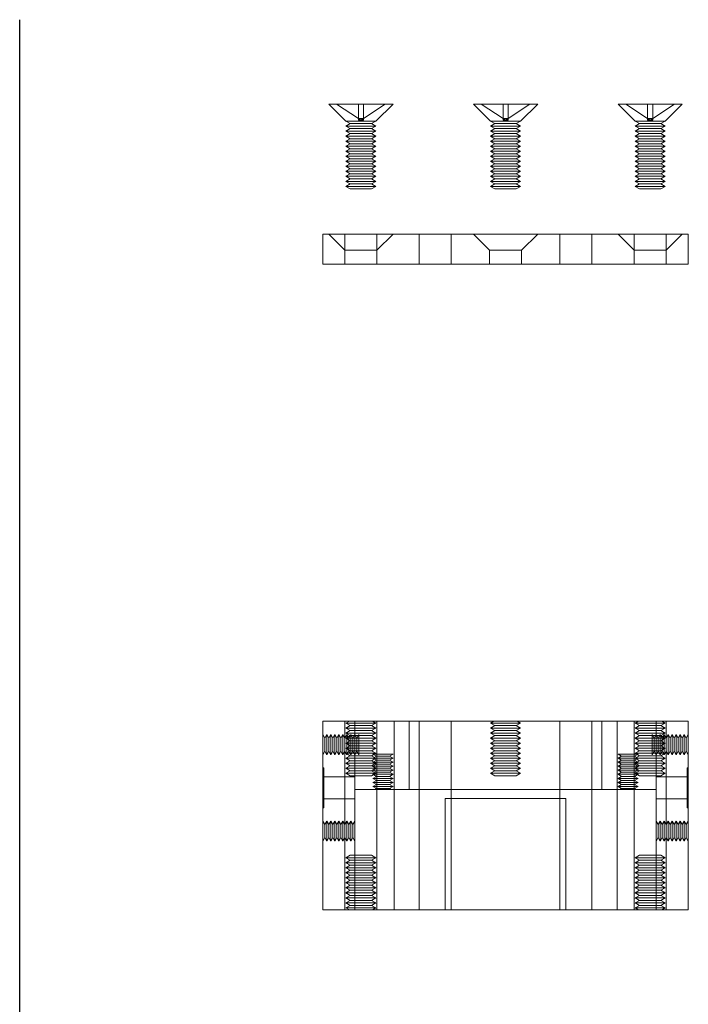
# Model space of a CAD drawing. Header units: millimetres. Extents: x -259 to 118, y 110 to 585.
# Tile 19 of 22: x -56 to 11, y 487 to 585. Entities that reach past the tile are written whole.
import ezdxf

# ---------------------------------------------------------------- set-up
doc = ezdxf.new("R2010")
doc.units = ezdxf.units.MM
doc.header["$MEASUREMENT"] = 0

msp = doc.modelspace()

# ---------------------------------------------------------------- linework, layer by layer
msp.add_line((-55.598, 192.441), (-55.598, 585.182))
at = {"color": 0, "linetype": 'Continuous', "lineweight": 0, "extrusion": (0, 1, 0)}
for p, q in [((-18.42, 576.786), (-24.82, 576.786)), ((-23.12, 575.086), (-24.82, 576.786)), ((-20.12, 575.086), (-18.42, 576.786)), ((-4.02, 576.786), (-10.42, 576.786)), ((-8.72, 575.086), (-10.42, 576.786)), ((-5.72, 575.086), (-4.02, 576.786)), ((10.38, 576.786), (3.98, 576.786)), ((5.68, 575.086), (3.98, 576.786)), ((8.68, 575.086), (10.38, 576.786)), ((-23.12, 575.086), (-20.12, 575.086)), ((-22.687, 574.836), (-23.12, 575.086)), ((-22.687, 574.836), (-23.12, 574.586)), ((-23.12, 574.586), (-20.12, 574.586)), ((-22.687, 574.336), (-23.12, 574.586)), ((-22.687, 574.836), (-21.62, 574.836)), ((-21.62, 574.836), (-20.553, 574.836)), ((-20.553, 574.836), (-20.12, 575.086)), ((-20.553, 574.836), (-20.12, 574.586)), ((-20.553, 574.336), (-20.12, 574.586)), ((-8.72, 575.086), (-5.72, 575.086)), ((-8.287, 574.836), (-8.72, 575.086)), ((-8.287, 574.836), (-8.72, 574.586)), ((-8.72, 574.586), (-5.72, 574.586)), ((-8.287, 574.336), (-8.72, 574.586)), ((-8.287, 574.836), (-7.22, 574.836)), ((-7.22, 574.836), (-6.153, 574.836)), ((-6.153, 574.836), (-5.72, 575.086)), ((-6.153, 574.836), (-5.72, 574.586)), ((-6.153, 574.336), (-5.72, 574.586)), ((5.68, 575.086), (8.68, 575.086)), ((6.113, 574.836), (5.68, 575.086)), ((6.113, 574.836), (5.68, 574.586)), ((5.68, 574.586), (8.68, 574.586)), ((6.113, 574.336), (5.68, 574.586)), ((6.113, 574.836), (7.18, 574.836)), ((7.18, 574.836), (8.247, 574.836)), ((8.247, 574.836), (8.68, 575.086)), ((8.247, 574.836), (8.68, 574.586)), ((8.247, 574.336), (8.68, 574.586)), ((-22.687, 574.336), (-23.12, 574.086)), ((-23.12, 574.086), (-20.12, 574.086)), ((-22.687, 573.836), (-23.12, 574.086)), ((-22.687, 573.836), (-23.12, 573.586)), ((-23.12, 573.586), (-20.12, 573.586)), ((-22.687, 573.336), (-23.12, 573.586)), ((-22.687, 574.336), (-21.62, 574.336)), ((-22.687, 573.836), (-21.62, 573.836)), ((-21.62, 574.336), (-20.553, 574.336)), ((-21.62, 573.836), (-20.553, 573.836)), ((-20.553, 574.336), (-20.12, 574.086)), ((-20.553, 573.836), (-20.12, 574.086)), ((-20.553, 573.836), (-20.12, 573.586)), ((-20.553, 573.336), (-20.12, 573.586)), ((-8.287, 574.336), (-8.72, 574.086)), ((-8.72, 574.086), (-5.72, 574.086)), ((-8.287, 573.836), (-8.72, 574.086)), ((-8.287, 573.836), (-8.72, 573.586)), ((-8.72, 573.586), (-5.72, 573.586)), ((-8.287, 573.336), (-8.72, 573.586)), ((-8.287, 574.336), (-7.22, 574.336)), ((-8.287, 573.836), (-7.22, 573.836)), ((-7.22, 574.336), (-6.153, 574.336)), ((-7.22, 573.836), (-6.153, 573.836)), ((-6.153, 574.336), (-5.72, 574.086)), ((-6.153, 573.836), (-5.72, 574.086)), ((-6.153, 573.836), (-5.72, 573.586)), ((-6.153, 573.336), (-5.72, 573.586)), ((6.113, 574.336), (5.68, 574.086)), ((5.68, 574.086), (8.68, 574.086)), ((6.113, 573.836), (5.68, 574.086)), ((6.113, 573.836), (5.68, 573.586)), ((5.68, 573.586), (8.68, 573.586)), ((6.113, 573.336), (5.68, 573.586)), ((6.113, 574.336), (7.18, 574.336)), ((6.113, 573.836), (7.18, 573.836)), ((7.18, 574.336), (8.247, 574.336)), ((7.18, 573.836), (8.247, 573.836)), ((8.247, 574.336), (8.68, 574.086)), ((8.247, 573.836), (8.68, 574.086)), ((8.247, 573.836), (8.68, 573.586)), ((8.247, 573.336), (8.68, 573.586)), ((-22.687, 573.336), (-23.12, 573.086)), ((-20.12, 573.086), (-23.12, 573.086)), ((-22.687, 572.836), (-23.12, 573.086)), ((-22.687, 572.836), (-23.12, 572.586)), ((-23.12, 572.586), (-20.12, 572.586)), ((-22.687, 572.336), (-23.12, 572.586)), ((-22.687, 573.336), (-21.62, 573.336)), ((-22.687, 572.836), (-21.62, 572.836)), ((-21.62, 573.336), (-20.553, 573.336)), ((-21.62, 572.836), (-20.553, 572.836)), ((-20.553, 573.336), (-20.12, 573.086)), ((-20.553, 572.836), (-20.12, 573.086)), ((-20.553, 572.836), (-20.12, 572.586)), ((-20.553, 572.336), (-20.12, 572.586)), ((-8.287, 573.336), (-8.72, 573.086)), ((-5.72, 573.086), (-8.72, 573.086)), ((-8.287, 572.836), (-8.72, 573.086)), ((-8.287, 572.836), (-8.72, 572.586)), ((-8.72, 572.586), (-5.72, 572.586)), ((-8.287, 572.336), (-8.72, 572.586)), ((-8.287, 573.336), (-7.22, 573.336)), ((-8.287, 572.836), (-7.22, 572.836)), ((-7.22, 573.336), (-6.153, 573.336)), ((-7.22, 572.836), (-6.153, 572.836)), ((-6.153, 573.336), (-5.72, 573.086)), ((-6.153, 572.836), (-5.72, 573.086)), ((-6.153, 572.836), (-5.72, 572.586)), ((-6.153, 572.336), (-5.72, 572.586)), ((6.113, 573.336), (5.68, 573.086)), ((8.68, 573.086), (5.68, 573.086)), ((6.113, 572.836), (5.68, 573.086)), ((6.113, 572.836), (5.68, 572.586)), ((5.68, 572.586), (8.68, 572.586)), ((6.113, 572.336), (5.68, 572.586)), ((6.113, 573.336), (7.18, 573.336)), ((6.113, 572.836), (7.18, 572.836)), ((7.18, 573.336), (8.247, 573.336)), ((7.18, 572.836), (8.247, 572.836)), ((8.247, 573.336), (8.68, 573.086)), ((8.247, 572.836), (8.68, 573.086)), ((8.247, 572.836), (8.68, 572.586)), ((8.247, 572.336), (8.68, 572.586)), ((-22.687, 572.336), (-23.12, 572.086)), ((-23.12, 572.086), (-20.12, 572.086)), ((-22.687, 571.836), (-23.12, 572.086)), ((-22.687, 571.836), (-23.12, 571.586)), ((-23.12, 571.586), (-20.12, 571.586)), ((-22.687, 571.336), (-23.12, 571.586)), ((-22.687, 572.336), (-21.62, 572.336)), ((-22.687, 571.836), (-21.62, 571.836)), ((-21.62, 572.336), (-20.553, 572.336)), ((-21.62, 571.836), (-20.553, 571.836)), ((-20.553, 572.336), (-20.12, 572.086)), ((-20.553, 571.836), (-20.12, 572.086)), ((-20.553, 571.836), (-20.12, 571.586)), ((-20.553, 571.336), (-20.12, 571.586)), ((-8.287, 572.336), (-8.72, 572.086)), ((-8.72, 572.086), (-5.72, 572.086)), ((-8.287, 571.836), (-8.72, 572.086)), ((-8.287, 571.836), (-8.72, 571.586)), ((-8.72, 571.586), (-5.72, 571.586)), ((-8.287, 571.336), (-8.72, 571.586)), ((-8.287, 572.336), (-7.22, 572.336)), ((-8.287, 571.836), (-7.22, 571.836)), ((-7.22, 572.336), (-6.153, 572.336)), ((-7.22, 571.836), (-6.153, 571.836)), ((-6.153, 572.336), (-5.72, 572.086)), ((-6.153, 571.836), (-5.72, 572.086)), ((-6.153, 571.836), (-5.72, 571.586)), ((-6.153, 571.336), (-5.72, 571.586)), ((6.113, 572.336), (5.68, 572.086)), ((5.68, 572.086), (8.68, 572.086)), ((6.113, 571.836), (5.68, 572.086)), ((6.113, 571.836), (5.68, 571.586)), ((5.68, 571.586), (8.68, 571.586)), ((6.113, 571.336), (5.68, 571.586)), ((6.113, 572.336), (7.18, 572.336)), ((6.113, 571.836), (7.18, 571.836)), ((7.18, 572.336), (8.247, 572.336)), ((7.18, 571.836), (8.247, 571.836)), ((8.247, 572.336), (8.68, 572.086)), ((8.247, 571.836), (8.68, 572.086)), ((8.247, 571.836), (8.68, 571.586)), ((8.247, 571.336), (8.68, 571.586)), ((-22.687, 571.336), (-23.12, 571.086)), ((-20.12, 571.086), (-23.12, 571.086)), ((-22.687, 570.836), (-23.12, 571.086)), ((-22.687, 570.836), (-23.12, 570.586)), ((-23.12, 570.586), (-20.12, 570.586)), ((-22.687, 570.336), (-23.12, 570.586)), ((-22.687, 571.336), (-21.62, 571.336)), ((-22.687, 570.836), (-21.62, 570.836)), ((-21.62, 571.336), (-20.553, 571.336)), ((-21.62, 570.836), (-20.553, 570.836)), ((-20.553, 571.336), (-20.12, 571.086)), ((-20.553, 570.836), (-20.12, 571.086)), ((-20.553, 570.836), (-20.12, 570.586)), ((-20.553, 570.336), (-20.12, 570.586)), ((-8.287, 571.336), (-8.72, 571.086)), ((-5.72, 571.086), (-8.72, 571.086)), ((-8.287, 570.836), (-8.72, 571.086)), ((-8.287, 570.836), (-8.72, 570.586)), ((-8.72, 570.586), (-5.72, 570.586)), ((-8.287, 570.336), (-8.72, 570.586)), ((-8.287, 571.336), (-7.22, 571.336)), ((-8.287, 570.836), (-7.22, 570.836)), ((-7.22, 571.336), (-6.153, 571.336)), ((-7.22, 570.836), (-6.153, 570.836)), ((-6.153, 571.336), (-5.72, 571.086)), ((-6.153, 570.836), (-5.72, 571.086)), ((-6.153, 570.836), (-5.72, 570.586)), ((-6.153, 570.336), (-5.72, 570.586)), ((6.113, 571.336), (5.68, 571.086)), ((8.68, 571.086), (5.68, 571.086)), ((6.113, 570.836), (5.68, 571.086)), ((6.113, 570.836), (5.68, 570.586)), ((5.68, 570.586), (8.68, 570.586)), ((6.113, 570.336), (5.68, 570.586)), ((6.113, 571.336), (7.18, 571.336)), ((6.113, 570.836), (7.18, 570.836)), ((7.18, 571.336), (8.247, 571.336)), ((7.18, 570.836), (8.247, 570.836)), ((8.247, 571.336), (8.68, 571.086)), ((8.247, 570.836), (8.68, 571.086)), ((8.247, 570.836), (8.68, 570.586)), ((8.247, 570.336), (8.68, 570.586)), ((-22.687, 570.336), (-23.12, 570.086)), ((-23.12, 570.086), (-20.12, 570.086)), ((-22.687, 569.836), (-23.12, 570.086)), ((-22.687, 569.836), (-23.12, 569.586)), ((-22.687, 570.336), (-21.62, 570.336)), ((-22.687, 569.836), (-21.62, 569.836)), ((-21.62, 570.336), (-20.553, 570.336)), ((-21.62, 569.836), (-20.553, 569.836)), ((-20.553, 570.336), (-20.12, 570.086)), ((-20.553, 569.836), (-20.12, 570.086)), ((-20.553, 569.836), (-20.12, 569.586)), ((-8.287, 570.336), (-8.72, 570.086)), ((-8.72, 570.086), (-5.72, 570.086)), ((-8.287, 569.836), (-8.72, 570.086)), ((-8.287, 569.836), (-8.72, 569.586)), ((-8.287, 570.336), (-7.22, 570.336)), ((-8.287, 569.836), (-7.22, 569.836)), ((-7.22, 570.336), (-6.153, 570.336)), ((-7.22, 569.836), (-6.153, 569.836)), ((-6.153, 570.336), (-5.72, 570.086)), ((-6.153, 569.836), (-5.72, 570.086)), ((-6.153, 569.836), (-5.72, 569.586)), ((6.113, 570.336), (5.68, 570.086)), ((5.68, 570.086), (8.68, 570.086)), ((6.113, 569.836), (5.68, 570.086)), ((6.113, 569.836), (5.68, 569.586)), ((6.113, 570.336), (7.18, 570.336)), ((6.113, 569.836), (7.18, 569.836)), ((7.18, 570.336), (8.247, 570.336)), ((7.18, 569.836), (8.247, 569.836)), ((8.247, 570.336), (8.68, 570.086)), ((8.247, 569.836), (8.68, 570.086)), ((8.247, 569.836), (8.68, 569.586)), ((-20.12, 569.586), (-23.12, 569.586)), ((-22.687, 569.336), (-23.12, 569.586)), ((-22.687, 569.336), (-23.12, 569.086)), ((-23.12, 569.086), (-20.12, 569.086)), ((-22.687, 568.836), (-23.12, 569.086)), ((-22.687, 568.836), (-23.12, 568.586)), ((-22.687, 569.336), (-21.62, 569.336)), ((-22.687, 568.836), (-21.62, 568.836)), ((-21.62, 569.336), (-20.553, 569.336)), ((-21.62, 568.836), (-20.553, 568.836)), ((-20.553, 569.336), (-20.12, 569.586)), ((-20.553, 569.336), (-20.12, 569.086)), ((-20.553, 568.836), (-20.12, 569.086)), ((-20.553, 568.836), (-20.12, 568.586)), ((-5.72, 569.586), (-8.72, 569.586)), ((-8.287, 569.336), (-8.72, 569.586)), ((-8.287, 569.336), (-8.72, 569.086)), ((-8.72, 569.086), (-5.72, 569.086)), ((-8.287, 568.836), (-8.72, 569.086)), ((-8.287, 568.836), (-8.72, 568.586)), ((-8.287, 569.336), (-7.22, 569.336)), ((-8.287, 568.836), (-7.22, 568.836)), ((-7.22, 569.336), (-6.153, 569.336)), ((-7.22, 568.836), (-6.153, 568.836)), ((-6.153, 569.336), (-5.72, 569.586)), ((-6.153, 569.336), (-5.72, 569.086)), ((-6.153, 568.836), (-5.72, 569.086)), ((-6.153, 568.836), (-5.72, 568.586)), ((8.68, 569.586), (5.68, 569.586)), ((6.113, 569.336), (5.68, 569.586)), ((6.113, 569.336), (5.68, 569.086)), ((5.68, 569.086), (8.68, 569.086)), ((6.113, 568.836), (5.68, 569.086)), ((6.113, 568.836), (5.68, 568.586)), ((6.113, 569.336), (7.18, 569.336)), ((6.113, 568.836), (7.18, 568.836)), ((7.18, 569.336), (8.247, 569.336)), ((7.18, 568.836), (8.247, 568.836)), ((8.247, 569.336), (8.68, 569.586)), ((8.247, 569.336), (8.68, 569.086)), ((8.247, 568.836), (8.68, 569.086)), ((8.247, 568.836), (8.68, 568.586)), ((-20.12, 568.586), (-23.12, 568.586)), ((-22.687, 568.336), (-23.12, 568.586)), ((-22.687, 568.336), (-21.62, 568.336)), ((-21.62, 568.336), (-20.553, 568.336)), ((-20.553, 568.336), (-20.12, 568.586)), ((-5.72, 568.586), (-8.72, 568.586)), ((-8.287, 568.336), (-8.72, 568.586)), ((-8.287, 568.336), (-7.22, 568.336)), ((-7.22, 568.336), (-6.153, 568.336)), ((-6.153, 568.336), (-5.72, 568.586)), ((8.68, 568.586), (5.68, 568.586)), ((6.113, 568.336), (5.68, 568.586)), ((6.113, 568.336), (7.18, 568.336)), ((7.18, 568.336), (8.247, 568.336)), ((8.247, 568.336), (8.68, 568.586)), ((-25.42, 563.834), (10.98, 563.834)), ((-25.42, 560.834), (-25.42, 563.834)), ((10.98, 560.834), (10.98, 563.834)), ((-25.42, 560.834), (10.98, 560.834)), ((-25.42, 496.544), (-25.42, 515.344)), ((-25.42, 515.344), (10.98, 515.344)), ((10.98, 496.544), (10.98, 515.344)), ((-13.24, 496.544), (-13.24, 507.644)), ((-13.24, 507.644), (-1.2, 507.644)), ((-1.2, 496.544), (-1.2, 507.644)), ((-25.42, 496.544), (-13.24, 496.544)), ((-1.2, 496.544), (-13.24, 496.544)), ((10.98, 496.544), (-1.2, 496.544))]:
    msp.add_line(p, q, dxfattribs=at)
at = {"color": 5, "linetype": 'ByBlock', "lineweight": 0, "extrusion": (0, 1, 0)}
for p, q in [((-24.037, 576.786), (-21.872, 575.346)), ((-21.872, 576.786), (-21.872, 575.346)), ((-19.203, 576.786), (-21.368, 575.346)), ((-21.368, 576.786), (-21.368, 575.346)), ((-9.637, 576.786), (-7.472, 575.346)), ((-7.472, 576.786), (-7.472, 575.346)), ((-4.803, 576.786), (-6.968, 575.346)), ((-6.968, 576.786), (-6.968, 575.346)), ((4.763, 576.786), (6.928, 575.346)), ((6.928, 576.786), (6.928, 575.346)), ((9.597, 576.786), (7.432, 575.346)), ((7.432, 576.786), (7.432, 575.346)), ((-21.872, 575.346), (-21.62, 575.178)), ((-21.872, 575.346), (-21.368, 575.346)), ((-21.872, 575.346), (-21.872, 575.178)), ((-21.62, 575.178), (-21.872, 575.178)), ((-21.368, 575.346), (-21.62, 575.178)), ((-21.368, 575.178), (-21.62, 575.178)), ((-21.368, 575.346), (-21.368, 575.178)), ((-7.472, 575.346), (-7.22, 575.178)), ((-7.472, 575.346), (-6.968, 575.346)), ((-7.472, 575.346), (-7.472, 575.178)), ((-7.22, 575.178), (-7.472, 575.178)), ((-6.968, 575.346), (-7.22, 575.178)), ((-6.968, 575.178), (-7.22, 575.178)), ((-6.968, 575.346), (-6.968, 575.178)), ((6.928, 575.346), (7.18, 575.178)), ((6.928, 575.346), (7.432, 575.346)), ((6.928, 575.346), (6.928, 575.178)), ((7.18, 575.178), (6.928, 575.178)), ((7.432, 575.346), (7.18, 575.178)), ((7.432, 575.178), (7.18, 575.178)), ((7.432, 575.346), (7.432, 575.178)), ((-23.22, 562.234), (-24.82, 563.834)), ((-23.22, 563.834), (-23.22, 562.234)), ((-20.02, 563.834), (-20.02, 562.234)), ((-20.02, 562.234), (-18.42, 563.834)), ((-15.82, 563.834), (-15.82, 560.834)), ((-12.62, 563.834), (-12.62, 560.834)), ((-8.82, 562.234), (-10.42, 563.834)), ((-5.62, 562.234), (-4.02, 563.834)), ((-1.82, 563.834), (-1.82, 560.834)), ((1.38, 563.834), (1.38, 560.834)), ((5.58, 562.234), (3.98, 563.834)), ((5.58, 563.834), (5.58, 562.234)), ((8.78, 563.834), (8.78, 562.234)), ((8.78, 562.234), (10.38, 563.834)), ((-23.22, 562.234), (-20.02, 562.234)), ((-23.22, 560.834), (-23.22, 562.234)), ((-20.02, 560.834), (-20.02, 562.234)), ((-8.82, 562.234), (-5.62, 562.234)), ((-8.82, 560.834), (-8.82, 562.234)), ((-5.62, 560.834), (-5.62, 562.234)), ((5.58, 562.234), (8.78, 562.234)), ((5.58, 560.834), (5.58, 562.234)), ((8.78, 560.834), (8.78, 562.234)), ((-23.22, 515.344), (-23.22, 496.544)), ((-22.773, 515.344), (-23.12, 515.144)), ((-23.12, 515.144), (-20.12, 515.144)), ((-22.687, 514.894), (-23.12, 515.144)), ((-22.687, 514.894), (-23.12, 514.644)), ((-22.687, 514.894), (-21.62, 514.894)), ((-22.22, 508.544), (-22.22, 515.344)), ((-21.62, 514.894), (-20.553, 514.894)), ((-20.553, 514.894), (-20.12, 515.144)), ((-20.553, 514.894), (-20.12, 514.644)), ((-20.466, 515.344), (-20.12, 515.144)), ((-20.02, 515.344), (-20.02, 496.544)), ((-18.32, 508.544), (-18.32, 515.344)), ((-16.82, 508.544), (-16.82, 515.344)), ((-15.82, 515.344), (-15.82, 496.544)), ((-12.62, 515.344), (-12.62, 496.544)), ((-8.373, 515.344), (-8.72, 515.144)), ((-8.72, 515.144), (-5.72, 515.144)), ((-8.287, 514.894), (-8.72, 515.144)), ((-8.287, 514.894), (-8.72, 514.644)), ((-6.153, 514.894), (-8.287, 514.894)), ((-6.153, 514.894), (-5.72, 515.144)), ((-6.153, 514.894), (-5.72, 514.644)), ((-6.066, 515.344), (-5.72, 515.144)), ((-1.82, 496.544), (-1.82, 515.344)), ((1.38, 496.544), (1.38, 515.344)), ((2.38, 508.544), (2.38, 515.344)), ((3.881, 508.544), (3.881, 515.344)), ((5.58, 496.544), (5.58, 515.344)), ((6.027, 515.344), (5.68, 515.144)), ((8.68, 515.144), (5.68, 515.144)), ((6.113, 514.894), (5.68, 515.144)), ((6.113, 514.894), (5.68, 514.644)), ((7.18, 514.894), (6.113, 514.894)), ((8.247, 514.894), (7.18, 514.894)), ((7.78, 508.544), (7.78, 515.344)), ((8.247, 514.894), (8.68, 515.144)), ((8.247, 514.894), (8.68, 514.644)), ((8.334, 515.344), (8.68, 515.144)), ((8.78, 496.544), (8.78, 515.344)), ((-25.22, 513.647), (-25.42, 513.994)), ((-25.22, 513.647), (-25.02, 513.994)), ((-25.02, 512.994), (-25.02, 513.994)), ((-24.82, 513.647), (-25.02, 513.994)), ((-24.82, 513.647), (-24.62, 513.994)), ((-24.62, 512.994), (-24.62, 513.994)), ((-24.42, 513.647), (-24.62, 513.994)), ((-24.42, 513.647), (-24.22, 513.994)), ((-24.22, 512.994), (-24.22, 513.994)), ((-24.02, 513.647), (-24.22, 513.994)), ((-24.02, 513.647), (-23.82, 513.994)), ((-23.82, 512.994), (-23.82, 513.994)), ((-23.62, 513.647), (-23.82, 513.994)), ((-23.62, 513.647), (-23.42, 513.994)), ((-23.42, 512.994), (-23.42, 513.994)), ((-23.22, 513.647), (-23.42, 513.994)), ((-23.22, 513.647), (-23.02, 513.994)), ((-20.12, 514.644), (-23.12, 514.644)), ((-22.687, 514.394), (-23.12, 514.644)), ((-22.687, 514.394), (-23.12, 514.144)), ((-23.12, 514.144), (-20.12, 514.144)), ((-22.687, 513.894), (-23.12, 514.144)), ((-22.687, 513.894), (-23.12, 513.644)), ((-23.02, 512.994), (-23.02, 513.994)), ((-22.82, 513.647), (-23.02, 513.994)), ((-22.82, 513.647), (-22.62, 513.994)), ((-22.687, 514.394), (-21.62, 514.394)), ((-22.687, 513.894), (-21.62, 513.894)), ((-22.62, 512.994), (-22.62, 513.994)), ((-22.42, 513.647), (-22.62, 513.994)), ((-22.42, 513.647), (-22.22, 513.994)), ((-22.22, 512.994), (-22.22, 513.994)), ((-22.02, 513.647), (-22.22, 513.994)), ((-22.02, 513.647), (-21.82, 513.994)), ((-21.82, 512.994), (-21.82, 513.994)), ((-21.62, 514.394), (-20.553, 514.394)), ((-21.62, 513.894), (-20.553, 513.894)), ((-20.553, 514.394), (-20.12, 514.644)), ((-20.553, 514.394), (-20.12, 514.144)), ((-20.553, 513.894), (-20.12, 514.144)), ((-20.553, 513.894), (-20.12, 513.644)), ((-8.72, 514.644), (-5.72, 514.644)), ((-8.287, 514.394), (-8.72, 514.644)), ((-8.287, 514.394), (-8.72, 514.144)), ((-5.72, 514.144), (-8.72, 514.144)), ((-8.287, 513.894), (-8.72, 514.144)), ((-8.287, 513.894), (-8.72, 513.644)), ((-6.153, 514.394), (-8.287, 514.394)), ((-6.153, 513.894), (-8.287, 513.894)), ((-6.153, 514.394), (-5.72, 514.644)), ((-6.153, 514.394), (-5.72, 514.144)), ((-6.153, 513.894), (-5.72, 514.144)), ((-6.153, 513.894), (-5.72, 513.644)), ((5.68, 514.644), (8.68, 514.644)), ((6.113, 514.394), (5.68, 514.644)), ((6.113, 514.394), (5.68, 514.144)), ((8.68, 514.144), (5.68, 514.144)), ((6.113, 513.894), (5.68, 514.144)), ((6.113, 513.894), (5.68, 513.644)), ((7.18, 514.394), (6.113, 514.394)), ((7.18, 513.894), (6.113, 513.894)), ((8.247, 514.394), (7.18, 514.394)), ((8.247, 513.894), (7.18, 513.894)), ((7.38, 512.994), (7.38, 513.994)), ((7.58, 513.647), (7.38, 513.994)), ((7.58, 513.647), (7.78, 513.994)), ((7.78, 512.994), (7.78, 513.994)), ((7.98, 513.647), (7.78, 513.994)), ((7.98, 513.647), (8.18, 513.994)), ((8.18, 512.994), (8.18, 513.994)), ((8.38, 513.647), (8.18, 513.994)), ((8.247, 514.394), (8.68, 514.644)), ((8.247, 514.394), (8.68, 514.144)), ((8.247, 513.894), (8.68, 514.144)), ((8.247, 513.894), (8.68, 513.644)), ((8.38, 513.647), (8.58, 513.994)), ((8.58, 512.994), (8.58, 513.994)), ((8.78, 513.647), (8.58, 513.994)), ((8.78, 513.647), (8.98, 513.994)), ((8.98, 512.994), (8.98, 513.994)), ((9.18, 513.647), (8.98, 513.994)), ((9.18, 513.647), (9.38, 513.994)), ((9.38, 512.994), (9.38, 513.994)), ((9.58, 513.647), (9.38, 513.994)), ((9.58, 513.647), (9.78, 513.994)), ((9.78, 512.994), (9.78, 513.994)), ((9.98, 513.647), (9.78, 513.994)), ((9.98, 513.647), (10.18, 513.994)), ((10.18, 512.994), (10.18, 513.994)), ((10.38, 513.647), (10.18, 513.994)), ((10.38, 513.647), (10.58, 513.994)), ((10.58, 512.994), (10.58, 513.994)), ((10.78, 513.647), (10.58, 513.994)), ((10.78, 513.647), (10.98, 513.994)), ((-25.22, 513.647), (-25.22, 512.34)), ((-25.02, 511.994), (-25.02, 512.994)), ((-24.82, 513.647), (-24.82, 512.34)), ((-24.62, 511.994), (-24.62, 512.994)), ((-24.42, 513.647), (-24.42, 512.34)), ((-24.22, 511.994), (-24.22, 512.994)), ((-24.02, 513.647), (-24.02, 512.34)), ((-23.82, 511.994), (-23.82, 512.994)), ((-23.62, 513.647), (-23.62, 512.34)), ((-23.42, 511.994), (-23.42, 512.994)), ((-23.12, 513.644), (-20.12, 513.644)), ((-22.687, 513.394), (-23.12, 513.644)), ((-22.687, 513.394), (-23.12, 513.144)), ((-23.12, 513.144), (-20.12, 513.144)), ((-22.687, 512.894), (-23.12, 513.144)), ((-22.687, 512.894), (-23.12, 512.644)), ((-23.02, 511.994), (-23.02, 512.994)), ((-22.82, 513.647), (-22.82, 512.34)), ((-22.687, 513.394), (-21.62, 513.394)), ((-22.687, 512.894), (-21.62, 512.894)), ((-22.62, 511.994), (-22.62, 512.994)), ((-22.42, 513.647), (-22.42, 512.34)), ((-22.22, 511.994), (-22.22, 512.994)), ((-22.02, 513.647), (-22.02, 512.34)), ((-21.82, 511.994), (-21.82, 512.994)), ((-21.62, 513.394), (-20.553, 513.394)), ((-21.62, 512.894), (-20.553, 512.894)), ((-20.553, 513.394), (-20.12, 513.644)), ((-20.553, 513.394), (-20.12, 513.144)), ((-20.553, 512.894), (-20.12, 513.144)), ((-20.553, 512.894), (-20.12, 512.644)), ((-5.72, 513.644), (-8.72, 513.644)), ((-8.287, 513.394), (-8.72, 513.644)), ((-8.287, 513.394), (-8.72, 513.144)), ((-5.72, 513.144), (-8.72, 513.144)), ((-8.287, 512.894), (-8.72, 513.144)), ((-8.287, 512.894), (-8.72, 512.644)), ((-6.153, 513.394), (-8.287, 513.394)), ((-6.153, 512.894), (-8.287, 512.894)), ((-6.153, 513.394), (-5.72, 513.644)), ((-6.153, 513.394), (-5.72, 513.144)), ((-6.153, 512.894), (-5.72, 513.144)), ((-6.153, 512.894), (-5.72, 512.644)), ((8.68, 513.644), (5.68, 513.644)), ((6.113, 513.394), (5.68, 513.644)), ((6.113, 513.394), (5.68, 513.144)), ((8.68, 513.144), (5.68, 513.144)), ((6.113, 512.894), (5.68, 513.144)), ((6.113, 512.894), (5.68, 512.644)), ((7.18, 513.394), (6.113, 513.394)), ((7.18, 512.894), (6.113, 512.894)), ((8.247, 513.394), (7.18, 513.394)), ((8.247, 512.894), (7.18, 512.894)), ((7.38, 511.994), (7.38, 512.994)), ((7.58, 513.647), (7.58, 512.34)), ((7.78, 511.994), (7.78, 512.994)), ((7.98, 513.647), (7.98, 512.34)), ((8.18, 511.994), (8.18, 512.994)), ((8.247, 513.394), (8.68, 513.644)), ((8.247, 513.394), (8.68, 513.144)), ((8.247, 512.894), (8.68, 513.144)), ((8.247, 512.894), (8.68, 512.644)), ((8.38, 513.647), (8.38, 512.34)), ((8.58, 511.994), (8.58, 512.994)), ((8.98, 511.994), (8.98, 512.994)), ((9.18, 513.647), (9.18, 512.34)), ((9.38, 511.994), (9.38, 512.994)), ((9.58, 513.647), (9.58, 512.34)), ((9.78, 511.994), (9.78, 512.994)), ((9.98, 513.647), (9.98, 512.34)), ((10.18, 511.994), (10.18, 512.994)), ((10.38, 513.647), (10.38, 512.34)), ((10.58, 511.994), (10.58, 512.994)), ((10.78, 513.647), (10.78, 512.34)), ((-25.22, 512.34), (-25.42, 511.994)), ((-25.22, 512.34), (-25.02, 511.994)), ((-24.82, 512.34), (-25.02, 511.994)), ((-24.82, 512.34), (-24.62, 511.994)), ((-24.42, 512.34), (-24.62, 511.994)), ((-24.42, 512.34), (-24.22, 511.994)), ((-24.02, 512.34), (-24.22, 511.994)), ((-24.02, 512.34), (-23.82, 511.994)), ((-23.62, 512.34), (-23.82, 511.994)), ((-23.62, 512.34), (-23.42, 511.994)), ((-23.22, 512.34), (-23.42, 511.994)), ((-23.22, 512.34), (-23.02, 511.994)), ((-20.12, 512.644), (-23.12, 512.644)), ((-22.687, 512.394), (-23.12, 512.644)), ((-22.687, 512.394), (-23.12, 512.144)), ((-23.12, 512.144), (-20.12, 512.144)), ((-22.687, 511.894), (-23.12, 512.144)), ((-22.687, 511.894), (-23.12, 511.644)), ((-22.82, 512.34), (-23.02, 511.994)), ((-22.82, 512.34), (-22.62, 511.994)), ((-22.687, 512.394), (-21.62, 512.394)), ((-22.687, 511.894), (-21.62, 511.894)), ((-22.42, 512.34), (-22.62, 511.994)), ((-22.42, 512.34), (-22.22, 511.994)), ((-22.02, 512.34), (-22.22, 511.994)), ((-22.02, 512.34), (-21.82, 511.994)), ((-21.62, 512.394), (-20.553, 512.394)), ((-21.62, 511.894), (-20.553, 511.894)), ((-20.553, 512.394), (-20.12, 512.644)), ((-20.553, 512.394), (-20.12, 512.144)), ((-20.553, 511.894), (-20.12, 512.144)), ((-20.553, 511.894), (-20.12, 511.644)), ((-20.42, 512.044), (-19.42, 512.044)), ((-20.073, 511.844), (-20.42, 512.044)), ((-20.073, 511.844), (-20.42, 511.644)), ((-18.766, 511.844), (-20.073, 511.844)), ((-19.42, 512.044), (-18.42, 512.044)), ((-18.766, 511.844), (-18.42, 512.044)), ((-18.766, 511.844), (-18.42, 511.644)), ((-8.72, 512.644), (-5.72, 512.644)), ((-8.287, 512.394), (-8.72, 512.644)), ((-8.287, 512.394), (-8.72, 512.144)), ((-5.72, 512.144), (-8.72, 512.144)), ((-8.287, 511.894), (-8.72, 512.144)), ((-8.287, 511.894), (-8.72, 511.644)), ((-6.153, 512.394), (-8.287, 512.394)), ((-6.153, 511.894), (-8.287, 511.894)), ((-6.153, 512.394), (-5.72, 512.644)), ((-6.153, 512.394), (-5.72, 512.144)), ((-6.153, 511.894), (-5.72, 512.144)), ((-6.153, 511.894), (-5.72, 511.644)), ((4.98, 512.044), (3.98, 512.044)), ((4.327, 511.844), (3.98, 512.044)), ((4.327, 511.844), (3.98, 511.644)), ((4.327, 511.844), (5.634, 511.844)), ((5.98, 512.044), (4.98, 512.044)), ((5.634, 511.844), (5.98, 512.044)), ((5.634, 511.844), (5.98, 511.644)), ((5.68, 512.644), (8.68, 512.644)), ((6.113, 512.394), (5.68, 512.644)), ((6.113, 512.394), (5.68, 512.144)), ((8.68, 512.144), (5.68, 512.144)), ((6.113, 511.894), (5.68, 512.144)), ((6.113, 511.894), (5.68, 511.644)), ((7.18, 512.394), (6.113, 512.394)), ((7.18, 511.894), (6.113, 511.894)), ((8.247, 512.394), (7.18, 512.394)), ((8.247, 511.894), (7.18, 511.894)), ((7.58, 512.34), (7.38, 511.994)), ((7.58, 512.34), (7.78, 511.994)), ((7.98, 512.34), (7.78, 511.994)), ((7.98, 512.34), (8.18, 511.994)), ((8.38, 512.34), (8.18, 511.994)), ((8.247, 512.394), (8.68, 512.644)), ((8.247, 512.394), (8.68, 512.144)), ((8.247, 511.894), (8.68, 512.144)), ((8.247, 511.894), (8.68, 511.644)), ((8.38, 512.34), (8.58, 511.994)), ((8.78, 512.34), (8.58, 511.994)), ((8.78, 512.34), (8.98, 511.994)), ((9.18, 512.34), (8.98, 511.994)), ((9.18, 512.34), (9.38, 511.994)), ((9.58, 512.34), (9.38, 511.994)), ((9.58, 512.34), (9.78, 511.994)), ((9.98, 512.34), (9.78, 511.994)), ((9.98, 512.34), (10.18, 511.994)), ((10.38, 512.34), (10.18, 511.994)), ((10.38, 512.34), (10.58, 511.994)), ((10.78, 512.34), (10.58, 511.994)), ((10.78, 512.34), (10.98, 511.994)), ((-23.12, 511.644), (-20.12, 511.644)), ((-22.687, 511.394), (-23.12, 511.644)), ((-22.687, 511.394), (-23.12, 511.144)), ((-20.12, 511.144), (-23.12, 511.144)), ((-22.687, 510.894), (-23.12, 511.144)), ((-22.687, 510.894), (-23.12, 510.644)), ((-22.687, 511.394), (-21.62, 511.394)), ((-22.687, 510.894), (-20.553, 510.894)), ((-21.62, 511.394), (-20.553, 511.394)), ((-20.553, 511.394), (-20.12, 511.644)), ((-20.553, 511.394), (-20.12, 511.144)), ((-20.553, 510.894), (-20.12, 511.144)), ((-20.553, 510.894), (-20.12, 510.644)), ((-20.073, 511.444), (-20.42, 511.644)), ((-20.073, 511.444), (-20.42, 511.244)), ((-20.42, 511.244), (-19.42, 511.244)), ((-20.073, 511.044), (-20.42, 511.244)), ((-20.073, 511.044), (-20.42, 510.844)), ((-20.42, 510.844), (-19.42, 510.844)), ((-20.073, 510.644), (-20.42, 510.844)), ((-20.12, 511.644), (-19.42, 511.644)), ((-18.766, 511.444), (-20.073, 511.444)), ((-18.766, 511.044), (-20.073, 511.044)), ((-19.42, 511.644), (-18.42, 511.644)), ((-19.42, 511.244), (-18.42, 511.244)), ((-19.42, 510.844), (-18.42, 510.844)), ((-18.766, 511.444), (-18.42, 511.644)), ((-18.766, 511.444), (-18.42, 511.244)), ((-18.766, 511.044), (-18.42, 511.244)), ((-18.766, 511.044), (-18.42, 510.844)), ((-18.766, 510.644), (-18.42, 510.844)), ((-5.72, 511.644), (-8.72, 511.644)), ((-8.287, 511.394), (-8.72, 511.644)), ((-8.287, 511.394), (-8.72, 511.144)), ((-5.72, 511.144), (-8.72, 511.144)), ((-8.287, 510.894), (-8.72, 511.144)), ((-8.287, 510.894), (-8.72, 510.644)), ((-6.153, 511.394), (-8.287, 511.394)), ((-6.153, 510.894), (-8.287, 510.894)), ((-6.153, 511.394), (-5.72, 511.644)), ((-6.153, 511.394), (-5.72, 511.144)), ((-6.153, 510.894), (-5.72, 511.144)), ((-6.153, 510.894), (-5.72, 510.644)), ((4.98, 511.644), (3.98, 511.644)), ((4.327, 511.444), (3.98, 511.644)), ((4.327, 511.444), (3.98, 511.244)), ((4.98, 511.244), (3.98, 511.244)), ((4.327, 511.044), (3.98, 511.244)), ((4.327, 511.044), (3.98, 510.844)), ((4.98, 510.844), (3.98, 510.844)), ((4.327, 510.644), (3.98, 510.844)), ((4.327, 511.444), (5.634, 511.444)), ((4.327, 511.044), (5.634, 511.044)), ((5.68, 511.644), (4.98, 511.644)), ((5.98, 511.244), (4.98, 511.244)), ((5.98, 510.844), (4.98, 510.844)), ((5.634, 511.444), (5.98, 511.644)), ((5.634, 511.444), (5.98, 511.244)), ((5.634, 511.044), (5.98, 511.244)), ((5.634, 511.044), (5.98, 510.844)), ((5.634, 510.644), (5.98, 510.844)), ((8.68, 511.644), (5.68, 511.644)), ((6.113, 511.394), (5.68, 511.644)), ((6.113, 511.394), (5.68, 511.144)), ((5.68, 511.144), (8.68, 511.144)), ((6.113, 510.894), (5.68, 511.144)), ((6.113, 510.894), (5.68, 510.644)), ((7.18, 511.394), (6.113, 511.394)), ((8.247, 510.894), (6.113, 510.894)), ((8.247, 511.394), (7.18, 511.394)), ((8.247, 511.394), (8.68, 511.644)), ((8.247, 511.394), (8.68, 511.144)), ((8.247, 510.894), (8.68, 511.144)), ((8.247, 510.894), (8.68, 510.644)), ((-25.42, 510.694), (-25.32, 510.694)), ((-25.32, 506.694), (-25.32, 510.694)), ((-23.12, 510.644), (-20.12, 510.644)), ((-22.687, 510.394), (-23.12, 510.644)), ((-22.687, 510.394), (-23.12, 510.144)), ((-20.12, 510.144), (-23.12, 510.144)), ((-22.687, 509.894), (-23.12, 510.144)), ((-22.687, 510.394), (-20.553, 510.394)), ((-22.687, 509.894), (-21.62, 509.894)), ((-21.62, 509.894), (-20.553, 509.894)), ((-20.553, 510.394), (-20.12, 510.644)), ((-20.553, 510.394), (-20.12, 510.144)), ((-20.553, 509.894), (-20.12, 510.144)), ((-20.073, 510.644), (-20.42, 510.444)), ((-20.42, 510.444), (-19.42, 510.444)), ((-20.073, 510.244), (-20.42, 510.444)), ((-20.073, 510.244), (-20.42, 510.044)), ((-20.42, 510.044), (-19.42, 510.044)), ((-20.073, 509.844), (-20.42, 510.044)), ((-20.073, 509.844), (-20.42, 509.644)), ((-18.766, 510.644), (-20.073, 510.644)), ((-18.766, 510.244), (-20.073, 510.244)), ((-18.766, 509.844), (-20.073, 509.844)), ((-19.42, 510.444), (-18.42, 510.444)), ((-19.42, 510.044), (-18.42, 510.044)), ((-18.766, 510.644), (-18.42, 510.444)), ((-18.766, 510.244), (-18.42, 510.444)), ((-18.766, 510.244), (-18.42, 510.044)), ((-18.766, 509.844), (-18.42, 510.044)), ((-18.766, 509.844), (-18.42, 509.644)), ((-8.72, 510.644), (-5.72, 510.644)), ((-8.287, 510.394), (-8.72, 510.644)), ((-8.287, 510.394), (-8.72, 510.144)), ((-8.72, 510.144), (-5.72, 510.144)), ((-8.287, 509.894), (-8.72, 510.144)), ((-8.287, 510.394), (-6.153, 510.394)), ((-6.153, 509.894), (-8.287, 509.894)), ((-6.153, 510.394), (-5.72, 510.644)), ((-6.153, 510.394), (-5.72, 510.144)), ((-6.153, 509.894), (-5.72, 510.144)), ((4.327, 510.644), (3.98, 510.444)), ((4.98, 510.444), (3.98, 510.444)), ((4.327, 510.244), (3.98, 510.444)), ((4.327, 510.244), (3.98, 510.044)), ((4.98, 510.044), (3.98, 510.044)), ((4.327, 509.844), (3.98, 510.044)), ((4.327, 509.844), (3.98, 509.644)), ((4.327, 510.644), (5.634, 510.644)), ((4.327, 510.244), (5.634, 510.244)), ((4.327, 509.844), (5.634, 509.844)), ((5.98, 510.444), (4.98, 510.444)), ((5.98, 510.044), (4.98, 510.044)), ((5.634, 510.644), (5.98, 510.444)), ((5.634, 510.244), (5.98, 510.444)), ((5.634, 510.244), (5.98, 510.044)), ((5.634, 509.844), (5.98, 510.044)), ((5.634, 509.844), (5.98, 509.644)), ((8.68, 510.644), (5.68, 510.644)), ((6.113, 510.394), (5.68, 510.644)), ((6.113, 510.394), (5.68, 510.144)), ((5.68, 510.144), (8.68, 510.144)), ((6.113, 509.894), (5.68, 510.144)), ((8.247, 510.394), (6.113, 510.394)), ((7.18, 509.894), (6.113, 509.894)), ((8.247, 509.894), (7.18, 509.894)), ((8.247, 510.394), (8.68, 510.644)), ((8.247, 510.394), (8.68, 510.144)), ((8.247, 509.894), (8.68, 510.144)), ((10.88, 506.694), (10.88, 510.694)), ((10.88, 510.694), (10.98, 510.694)), ((-25.32, 509.794), (-22.22, 509.794)), ((-20.42, 509.644), (-19.42, 509.644)), ((-20.073, 509.444), (-20.42, 509.644)), ((-20.073, 509.444), (-20.42, 509.244)), ((-20.42, 509.244), (-19.42, 509.244)), ((-20.073, 509.044), (-20.42, 509.244)), ((-20.073, 509.044), (-20.42, 508.844)), ((-20.42, 508.844), (-19.42, 508.844)), ((-20.073, 508.644), (-20.42, 508.844)), ((-18.766, 509.444), (-20.073, 509.444)), ((-18.766, 509.044), (-20.073, 509.044)), ((-19.42, 509.644), (-18.42, 509.644)), ((-19.42, 509.244), (-18.42, 509.244)), ((-19.42, 508.844), (-18.42, 508.844)), ((-18.766, 509.444), (-18.42, 509.644)), ((-18.766, 509.444), (-18.42, 509.244)), ((-18.766, 509.044), (-18.42, 509.244)), ((-18.766, 509.044), (-18.42, 508.844)), ((-18.766, 508.644), (-18.42, 508.844)), ((4.98, 509.644), (3.98, 509.644)), ((4.327, 509.444), (3.98, 509.644)), ((4.327, 509.444), (3.98, 509.244)), ((4.98, 509.244), (3.98, 509.244)), ((4.327, 509.044), (3.98, 509.244)), ((4.327, 509.044), (3.98, 508.844)), ((4.98, 508.844), (3.98, 508.844)), ((4.327, 508.644), (3.98, 508.844)), ((4.327, 509.444), (5.634, 509.444)), ((4.327, 509.044), (5.634, 509.044)), ((5.98, 509.644), (4.98, 509.644)), ((5.98, 509.244), (4.98, 509.244)), ((5.98, 508.844), (4.98, 508.844)), ((5.634, 509.444), (5.98, 509.644)), ((5.634, 509.444), (5.98, 509.244)), ((5.634, 509.044), (5.98, 509.244)), ((5.634, 509.044), (5.98, 508.844)), ((5.634, 508.644), (5.98, 508.844)), ((7.78, 509.794), (10.88, 509.794)), ((-22.22, 508.544), (-20.22, 508.544)), ((-22.22, 496.544), (-22.22, 508.544)), ((-20.073, 508.644), (-20.247, 508.544)), ((-16.82, 508.544), (-20.22, 508.544)), ((-18.766, 508.644), (-20.073, 508.644)), ((-18.766, 508.644), (-18.593, 508.544)), ((-18.32, 508.544), (-18.32, 496.544)), ((-11.82, 508.544), (-16.82, 508.544)), ((-2.62, 508.544), (-11.82, 508.544)), ((-2.62, 508.544), (2.38, 508.544)), ((2.38, 508.544), (5.78, 508.544)), ((3.881, 508.544), (3.881, 496.544)), ((4.327, 508.644), (4.153, 508.544)), ((4.327, 508.644), (5.634, 508.644)), ((5.634, 508.644), (5.807, 508.544)), ((7.78, 508.544), (5.78, 508.544)), ((7.78, 496.544), (7.78, 508.544)), ((-25.32, 507.594), (-22.22, 507.594)), ((7.78, 507.594), (10.88, 507.594)), ((-25.42, 506.694), (-25.32, 506.694)), ((10.88, 506.694), (10.98, 506.694)), ((-25.22, 505.047), (-25.42, 505.394)), ((-25.22, 505.047), (-25.02, 505.394)), ((-25.22, 505.047), (-25.22, 503.74)), ((-25.02, 504.394), (-25.02, 505.394)), ((-24.82, 505.047), (-25.02, 505.394)), ((-24.82, 505.047), (-24.62, 505.394)), ((-24.82, 505.047), (-24.82, 503.74)), ((-24.62, 504.394), (-24.62, 505.394)), ((-24.42, 505.047), (-24.62, 505.394)), ((-24.42, 505.047), (-24.22, 505.394)), ((-24.42, 505.047), (-24.42, 503.74)), ((-24.22, 504.394), (-24.22, 505.394)), ((-24.02, 505.047), (-24.22, 505.394)), ((-24.02, 505.047), (-23.82, 505.394)), ((-24.02, 505.047), (-24.02, 503.74)), ((-23.82, 504.394), (-23.82, 505.394)), ((-23.62, 505.047), (-23.82, 505.394)), ((-23.62, 505.047), (-23.42, 505.394)), ((-23.62, 505.047), (-23.62, 503.74)), ((-23.42, 504.394), (-23.42, 505.394)), ((-23.22, 505.047), (-23.42, 505.394)), ((-23.22, 505.047), (-23.02, 505.394)), ((-23.02, 504.394), (-23.02, 505.394)), ((-22.82, 505.047), (-23.02, 505.394)), ((-22.82, 505.047), (-22.62, 505.394)), ((-22.82, 505.047), (-22.82, 503.74)), ((-22.62, 504.394), (-22.62, 505.394)), ((-22.42, 505.047), (-22.62, 505.394)), ((-22.42, 505.047), (-22.22, 505.394)), ((-22.42, 505.047), (-22.42, 503.74)), ((-22.22, 504.394), (-22.22, 505.394)), ((-22.22, 505.394), (-22.22, 505.394)), ((7.78, 504.394), (7.78, 505.394)), ((7.78, 505.394), (7.78, 505.394)), ((7.98, 505.047), (7.78, 505.394)), ((7.98, 505.047), (8.18, 505.394)), ((7.98, 505.047), (7.98, 503.74)), ((8.18, 504.394), (8.18, 505.394)), ((8.38, 505.047), (8.18, 505.394)), ((8.38, 505.047), (8.58, 505.394)), ((8.38, 505.047), (8.38, 503.74)), ((8.58, 504.394), (8.58, 505.394)), ((8.78, 505.047), (8.58, 505.394)), ((8.78, 505.047), (8.98, 505.394)), ((8.98, 504.394), (8.98, 505.394)), ((9.18, 505.047), (8.98, 505.394)), ((9.18, 505.047), (9.38, 505.394)), ((9.18, 505.047), (9.18, 503.74)), ((9.38, 504.394), (9.38, 505.394)), ((9.58, 505.047), (9.38, 505.394)), ((9.58, 505.047), (9.78, 505.394)), ((9.58, 505.047), (9.58, 503.74)), ((9.78, 504.394), (9.78, 505.394)), ((9.98, 505.047), (9.78, 505.394)), ((9.98, 505.047), (10.18, 505.394)), ((9.98, 505.047), (9.98, 503.74)), ((10.18, 504.394), (10.18, 505.394)), ((10.38, 505.047), (10.18, 505.394)), ((10.38, 505.047), (10.58, 505.394)), ((10.38, 505.047), (10.38, 503.74)), ((10.58, 504.394), (10.58, 505.394)), ((10.78, 505.047), (10.58, 505.394)), ((10.78, 505.047), (10.98, 505.394)), ((10.78, 505.047), (10.78, 503.74)), ((-25.02, 503.394), (-25.02, 504.394)), ((-24.62, 503.394), (-24.62, 504.394)), ((-24.22, 503.394), (-24.22, 504.394)), ((-23.82, 503.394), (-23.82, 504.394)), ((-23.42, 503.394), (-23.42, 504.394)), ((-23.02, 503.394), (-23.02, 504.394)), ((-22.62, 503.394), (-22.62, 504.394)), ((-22.22, 503.394), (-22.22, 504.394)), ((7.78, 503.394), (7.78, 504.394)), ((8.18, 503.394), (8.18, 504.394)), ((8.58, 503.394), (8.58, 504.394)), ((8.98, 503.394), (8.98, 504.394)), ((9.38, 503.394), (9.38, 504.394)), ((9.78, 503.394), (9.78, 504.394)), ((10.18, 503.394), (10.18, 504.394)), ((10.58, 503.394), (10.58, 504.394)), ((-25.22, 503.74), (-25.42, 503.394)), ((-25.22, 503.74), (-25.02, 503.394)), ((-24.82, 503.74), (-25.02, 503.394)), ((-24.82, 503.74), (-24.62, 503.394)), ((-24.42, 503.74), (-24.62, 503.394)), ((-24.42, 503.74), (-24.22, 503.394)), ((-24.02, 503.74), (-24.22, 503.394)), ((-24.02, 503.74), (-23.82, 503.394)), ((-23.62, 503.74), (-23.82, 503.394)), ((-23.62, 503.74), (-23.42, 503.394)), ((-23.22, 503.74), (-23.42, 503.394)), ((-23.22, 503.74), (-23.02, 503.394)), ((-22.82, 503.74), (-23.02, 503.394)), ((-22.82, 503.74), (-22.62, 503.394)), ((-22.42, 503.74), (-22.62, 503.394)), ((-22.42, 503.74), (-22.22, 503.394)), ((-22.22, 503.394), (-22.22, 503.394)), ((7.98, 503.74), (7.78, 503.394)), ((7.78, 503.394), (7.78, 503.394)), ((7.98, 503.74), (8.18, 503.394)), ((8.38, 503.74), (8.18, 503.394)), ((8.38, 503.74), (8.58, 503.394)), ((8.78, 503.74), (8.58, 503.394)), ((8.78, 503.74), (8.98, 503.394)), ((9.18, 503.74), (8.98, 503.394)), ((9.18, 503.74), (9.38, 503.394)), ((9.58, 503.74), (9.38, 503.394)), ((9.58, 503.74), (9.78, 503.394)), ((9.98, 503.74), (9.78, 503.394)), ((9.98, 503.74), (10.18, 503.394)), ((10.38, 503.74), (10.18, 503.394)), ((10.38, 503.74), (10.58, 503.394)), ((10.78, 503.74), (10.58, 503.394)), ((10.78, 503.74), (10.98, 503.394)), ((-22.687, 501.994), (-23.12, 501.744)), ((-21.62, 501.994), (-22.687, 501.994)), ((-20.553, 501.994), (-21.62, 501.994)), ((-20.553, 501.994), (-20.12, 501.744)), ((6.113, 501.994), (5.68, 501.744)), ((6.113, 501.994), (7.18, 501.994)), ((7.18, 501.994), (8.247, 501.994)), ((8.247, 501.994), (8.68, 501.744)), ((-23.12, 501.744), (-20.12, 501.744)), ((-22.687, 501.494), (-23.12, 501.744)), ((-22.687, 501.494), (-23.12, 501.244)), ((-20.12, 501.244), (-23.12, 501.244)), ((-22.687, 500.994), (-23.12, 501.244)), ((-22.687, 500.994), (-23.12, 500.744)), ((-21.62, 501.494), (-22.687, 501.494)), ((-21.62, 500.994), (-22.687, 500.994)), ((-20.553, 501.494), (-21.62, 501.494)), ((-20.553, 500.994), (-21.62, 500.994)), ((-20.553, 501.494), (-20.12, 501.744)), ((-20.553, 501.494), (-20.12, 501.244)), ((-20.553, 500.994), (-20.12, 501.244)), ((-20.553, 500.994), (-20.12, 500.744)), ((8.68, 501.744), (5.68, 501.744)), ((6.113, 501.494), (5.68, 501.744)), ((6.113, 501.494), (5.68, 501.244)), ((5.68, 501.244), (8.68, 501.244)), ((6.113, 500.994), (5.68, 501.244)), ((6.113, 500.994), (5.68, 500.744)), ((6.113, 501.494), (7.18, 501.494)), ((6.113, 500.994), (7.18, 500.994)), ((7.18, 501.494), (8.247, 501.494)), ((7.18, 500.994), (8.247, 500.994)), ((8.247, 501.494), (8.68, 501.744)), ((8.247, 501.494), (8.68, 501.244)), ((8.247, 500.994), (8.68, 501.244)), ((8.247, 500.994), (8.68, 500.744)), ((-23.12, 500.744), (-20.12, 500.744)), ((-22.687, 500.494), (-23.12, 500.744)), ((-22.687, 500.494), (-23.12, 500.244)), ((-20.12, 500.244), (-23.12, 500.244)), ((-22.687, 499.994), (-23.12, 500.244)), ((-22.687, 499.994), (-23.12, 499.744)), ((-21.62, 500.494), (-22.687, 500.494)), ((-21.62, 499.994), (-22.687, 499.994)), ((-20.553, 500.494), (-21.62, 500.494)), ((-20.553, 499.994), (-21.62, 499.994)), ((-20.553, 500.494), (-20.12, 500.744)), ((-20.553, 500.494), (-20.12, 500.244)), ((-20.553, 499.994), (-20.12, 500.244)), ((-20.553, 499.994), (-20.12, 499.744)), ((8.68, 500.744), (5.68, 500.744)), ((6.113, 500.494), (5.68, 500.744)), ((6.113, 500.494), (5.68, 500.244)), ((5.68, 500.244), (8.68, 500.244)), ((6.113, 499.994), (5.68, 500.244)), ((6.113, 499.994), (5.68, 499.744)), ((6.113, 500.494), (7.18, 500.494)), ((6.113, 499.994), (7.18, 499.994)), ((7.18, 500.494), (8.247, 500.494)), ((7.18, 499.994), (8.247, 499.994)), ((8.247, 500.494), (8.68, 500.744)), ((8.247, 500.494), (8.68, 500.244)), ((8.247, 499.994), (8.68, 500.244)), ((8.247, 499.994), (8.68, 499.744)), ((-20.12, 499.744), (-23.12, 499.744)), ((-22.687, 499.494), (-23.12, 499.744)), ((-22.687, 499.494), (-23.12, 499.244)), ((-23.12, 499.244), (-20.12, 499.244)), ((-22.687, 498.994), (-23.12, 499.244)), ((-21.62, 499.494), (-22.687, 499.494)), ((-20.553, 499.494), (-21.62, 499.494)), ((-20.553, 499.494), (-20.12, 499.744)), ((-20.553, 499.494), (-20.12, 499.244)), ((-20.553, 498.994), (-20.12, 499.244)), ((5.68, 499.744), (8.68, 499.744)), ((6.113, 499.494), (5.68, 499.744)), ((6.113, 499.494), (5.68, 499.244)), ((8.68, 499.244), (5.68, 499.244)), ((6.113, 498.994), (5.68, 499.244)), ((6.113, 499.494), (7.18, 499.494)), ((7.18, 499.494), (8.247, 499.494)), ((8.247, 499.494), (8.68, 499.744)), ((8.247, 499.494), (8.68, 499.244)), ((8.247, 498.994), (8.68, 499.244)), ((-22.687, 498.994), (-23.12, 498.744)), ((-20.12, 498.744), (-23.12, 498.744)), ((-22.687, 498.494), (-23.12, 498.744)), ((-22.687, 498.494), (-23.12, 498.244)), ((-20.12, 498.244), (-23.12, 498.244)), ((-22.687, 497.994), (-23.12, 498.244)), ((-21.62, 498.994), (-22.687, 498.994)), ((-21.62, 498.494), (-22.687, 498.494)), ((-20.553, 498.994), (-21.62, 498.994)), ((-20.553, 498.494), (-21.62, 498.494)), ((-20.553, 498.994), (-20.12, 498.744)), ((-20.553, 498.494), (-20.12, 498.744)), ((-20.553, 498.494), (-20.12, 498.244)), ((-20.553, 497.994), (-20.12, 498.244)), ((6.113, 498.994), (5.68, 498.744)), ((5.68, 498.744), (8.68, 498.744)), ((6.113, 498.494), (5.68, 498.744)), ((6.113, 498.494), (5.68, 498.244)), ((5.68, 498.244), (8.68, 498.244)), ((6.113, 497.994), (5.68, 498.244)), ((6.113, 498.994), (7.18, 498.994)), ((6.113, 498.494), (7.18, 498.494)), ((7.18, 498.994), (8.247, 498.994)), ((7.18, 498.494), (8.247, 498.494)), ((8.247, 498.994), (8.68, 498.744)), ((8.247, 498.494), (8.68, 498.744)), ((8.247, 498.494), (8.68, 498.244)), ((8.247, 497.994), (8.68, 498.244)), ((-22.687, 497.994), (-23.12, 497.744)), ((-20.12, 497.744), (-23.12, 497.744)), ((-22.687, 497.494), (-23.12, 497.744)), ((-22.687, 497.494), (-23.12, 497.244)), ((-23.12, 497.244), (-20.12, 497.244)), ((-22.687, 496.994), (-23.12, 497.244)), ((-21.62, 497.994), (-22.687, 497.994)), ((-21.62, 497.494), (-22.687, 497.494)), ((-20.553, 497.994), (-21.62, 497.994)), ((-20.553, 497.494), (-21.62, 497.494)), ((-20.553, 497.994), (-20.12, 497.744)), ((-20.553, 497.494), (-20.12, 497.744)), ((-20.553, 497.494), (-20.12, 497.244)), ((-20.553, 496.994), (-20.12, 497.244)), ((6.113, 497.994), (5.68, 497.744)), ((5.68, 497.744), (8.68, 497.744)), ((6.113, 497.494), (5.68, 497.744)), ((6.113, 497.494), (5.68, 497.244)), ((8.68, 497.244), (5.68, 497.244)), ((6.113, 496.994), (5.68, 497.244)), ((6.113, 497.994), (7.18, 497.994)), ((6.113, 497.494), (7.18, 497.494)), ((7.18, 497.994), (8.247, 497.994)), ((7.18, 497.494), (8.247, 497.494)), ((8.247, 497.994), (8.68, 497.744)), ((8.247, 497.494), (8.68, 497.744)), ((8.247, 497.494), (8.68, 497.244)), ((8.247, 496.994), (8.68, 497.244)), ((-22.687, 496.994), (-23.12, 496.744)), ((-20.12, 496.744), (-23.12, 496.744)), ((-22.773, 496.544), (-23.12, 496.744)), ((-21.62, 496.994), (-22.687, 496.994)), ((-20.553, 496.994), (-21.62, 496.994)), ((-20.553, 496.994), (-20.12, 496.744)), ((-20.466, 496.544), (-20.12, 496.744)), ((6.113, 496.994), (5.68, 496.744)), ((5.68, 496.744), (8.68, 496.744)), ((6.027, 496.544), (5.68, 496.744)), ((6.113, 496.994), (7.18, 496.994)), ((7.18, 496.994), (8.247, 496.994)), ((8.247, 496.994), (8.68, 496.744)), ((8.334, 496.544), (8.68, 496.744))]:
    msp.add_line(p, q, dxfattribs=at)

doc.saveas('drawing.dxf')
